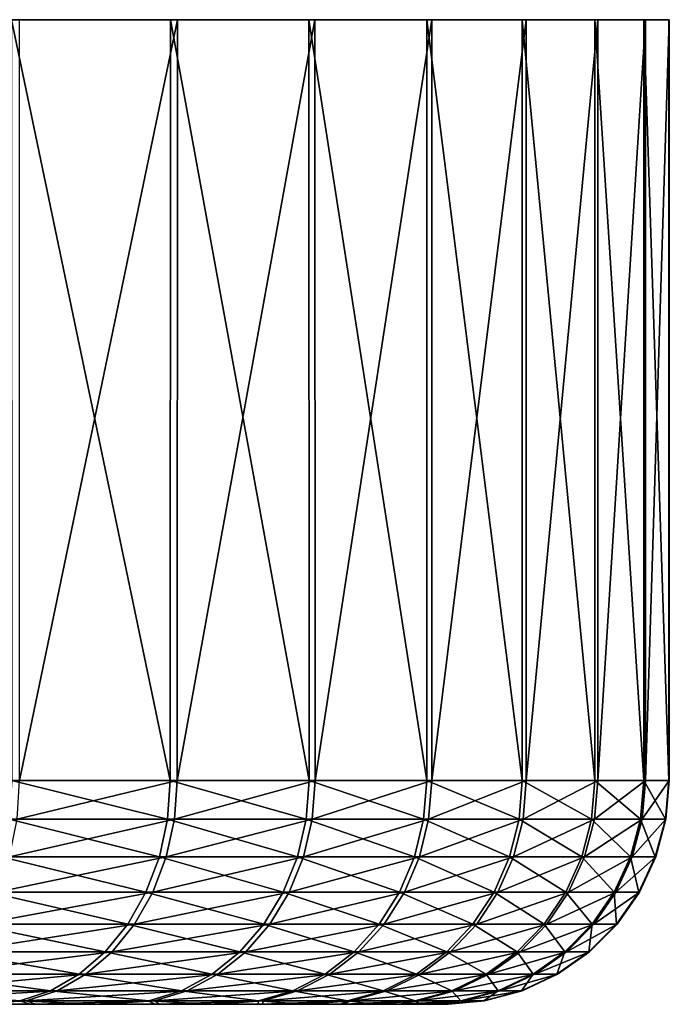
# Model space of a CAD drawing. Header units: metres. Extents: x -150 to 310, y -128 to 84.
# Tile 113 of 256: x -53.78 to -46.53, y 73.1 to 84.1. Entities that reach past the tile are written whole.
import ezdxf

# ---------------------------------------------------------------- set-up
doc = ezdxf.new("R2010")
doc.units = ezdxf.units.M
doc.layers.add('solid_26009703_SW0001', color=7, linetype='CONTINUOUS')

msp = doc.modelspace()

# ---------------------------------------------------------------- linework, layer by layer
at = {"layer": 'solid_26009703_SW0001'}
for points in [[(-53.873001, 84.099998, 19.697914), (-52.100624, 84.099998, 17.454321), (-53.785145, 84.099998, -19.596537)], [(-52.101688, 75.599998, 17.456301), (-52.100624, 84.099998, 17.454321), (-53.873001, 84.099998, 19.697914)], [(-53.871494, 75.599998, 19.696463), (-52.101688, 75.599998, 17.456301), (-53.873001, 84.099998, 19.697914)], [(-52.100624, 84.099998, 17.454321), (-52.022816, 84.099998, -17.345041), (-53.785145, 84.099998, -19.596537)], [(-53.783642, 75.599998, -19.595079), (-53.785145, 84.099998, -19.596537), (-52.022816, 84.099998, -17.345041)], [(-52.023872, 75.599998, -17.347025), (-53.783642, 75.599998, -19.595079), (-52.022816, 84.099998, -17.345041)], [(-52.101688, 75.599998, 17.456301), (-50.552841, 75.599998, 15.05805), (-52.100624, 84.099998, 17.454321)], [(-52.100624, 84.099998, 17.454321), (-50.554001, 84.099998, 15.059232), (-52.022816, 84.099998, -17.345041)], [(-50.552841, 75.599998, 15.05805), (-50.554001, 84.099998, 15.059232), (-52.100624, 84.099998, 17.454321)], [(-52.023872, 75.599998, -17.347025), (-52.022816, 84.099998, -17.345041), (-50.486923, 84.099998, -14.943059)], [(-50.485764, 75.599998, -14.941873), (-52.023872, 75.599998, -17.347025), (-50.486923, 84.099998, -14.943059)], [(-50.554001, 84.099998, 15.059232), (-50.486923, 84.099998, -14.943059), (-52.022816, 84.099998, -17.345041)], [(-50.554001, 84.099998, 15.059232), (-49.238377, 84.099998, 12.522001), (-50.486923, 84.099998, -14.943059)], [(-49.238972, 75.599998, 12.523432), (-49.238377, 84.099998, 12.522001), (-50.554001, 84.099998, 15.059232)], [(-50.552841, 75.599998, 15.05805), (-49.238972, 75.599998, 12.523432), (-50.554001, 84.099998, 15.059232)], [(-49.238377, 84.099998, 12.522001), (-49.182655, 84.099998, -12.399971), (-50.486923, 84.099998, -14.943059)], [(-50.485764, 75.599998, -14.941873), (-50.486923, 84.099998, -14.943059), (-49.182655, 84.099998, -12.399971)], [(-49.183243, 75.599998, -12.401404), (-50.485764, 75.599998, -14.941873), (-49.182655, 84.099998, -12.399971)], [(-49.238972, 75.599998, 12.523432), (-48.171986, 75.599998, 9.8754), (-49.238377, 84.099998, 12.522001)], [(-49.238377, 84.099998, 12.522001), (-48.172546, 84.099998, 9.875425), (-49.182655, 84.099998, -12.399971)], [(-48.171986, 75.599998, 9.8754), (-48.172546, 84.099998, 9.875425), (-49.238377, 84.099998, 12.522001)], [(-49.183243, 75.599998, -12.401404), (-49.182655, 84.099998, -12.399971), (-48.12867, 84.099998, -9.748655)], [(-48.128109, 75.599998, -9.748628), (-49.183243, 75.599998, -12.401404), (-48.12867, 84.099998, -9.748655)], [(-48.172546, 84.099998, 9.875425), (-48.12867, 84.099998, -9.748655), (-49.182655, 84.099998, -12.399971)], [(-48.172546, 84.099998, 9.875425), (-47.361855, 84.099998, 7.139105), (-48.12867, 84.099998, -9.748655)], [(-47.361538, 75.599998, 7.137934), (-47.361855, 84.099998, 7.139105), (-48.172546, 84.099998, 9.875425)], [(-48.171986, 75.599998, 9.8754), (-47.361538, 75.599998, 7.137934), (-48.172546, 84.099998, 9.875425)], [(-47.361855, 84.099998, 7.139105), (-47.330223, 84.099998, -7.008738), (-48.12867, 84.099998, -9.748655)], [(-48.128109, 75.599998, -9.748628), (-48.12867, 84.099998, -9.748655), (-47.330223, 84.099998, -7.008738)], [(-47.32991, 75.599998, -7.007565), (-48.128109, 75.599998, -9.748628), (-47.330223, 84.099998, -7.008738)], [(-47.361855, 84.099998, 7.139105), (-46.815228, 84.099998, 4.334435), (-47.330223, 84.099998, -7.008738)], [(-46.814976, 75.599998, 4.335826), (-46.815228, 84.099998, 4.334435), (-47.361855, 84.099998, 7.139105)], [(-47.361538, 75.599998, 7.137934), (-46.814976, 75.599998, 4.335826), (-47.361855, 84.099998, 7.139105)], [(-46.815228, 84.099998, 4.334435), (-46.796143, 84.099998, -4.201652), (-47.330223, 84.099998, -7.008738)], [(-47.32991, 75.599998, -7.007565), (-47.330223, 84.099998, -7.008738), (-46.796143, 84.099998, -4.201652)], [(-46.795887, 75.599998, -4.203042), (-47.32991, 75.599998, -7.007565), (-46.796143, 84.099998, -4.201652)], [(-46.815228, 84.099998, 4.334435), (-46.537594, 84.099998, 1.496666), (-46.796143, 84.099998, -4.201652)], [(-46.537247, 75.599998, 1.494453), (-46.537594, 84.099998, 1.496666), (-46.815228, 84.099998, 4.334435)], [(-46.814976, 75.599998, 4.335826), (-46.537247, 75.599998, 1.494453), (-46.815228, 84.099998, 4.334435)], [(-46.537594, 84.099998, 1.496666), (-46.5312, 84.099998, -1.362669), (-46.796143, 84.099998, -4.201652)], [(-46.795887, 75.599998, -4.203042), (-46.796143, 84.099998, -4.201652), (-46.5312, 84.099998, -1.362669)], [(-46.530865, 75.599998, -1.360455), (-46.795887, 75.599998, -4.203042), (-46.5312, 84.099998, -1.362669)], [(-46.530865, 75.599998, -1.360455), (-46.5312, 84.099998, -1.362669), (-46.537594, 84.099998, 1.496666)], [(-46.537247, 75.599998, 1.494453), (-46.530865, 75.599998, -1.360455), (-46.537594, 84.099998, 1.496666)], [(-52.132149, 75.168884, 17.434509), (-53.871494, 75.599998, 19.696463), (-53.899742, 75.168884, 19.671875)], [(-52.132149, 75.168884, 17.434509), (-52.101688, 75.599998, 17.456301), (-53.871494, 75.599998, 19.696463)], [(-53.812004, 75.168884, -19.570618), (-53.783642, 75.599998, -19.595079), (-52.023872, 75.599998, -17.347025)], [(-53.812004, 75.168884, -19.570618), (-52.023872, 75.599998, -17.347025), (-52.054432, 75.168884, -17.325371)], [(-50.585232, 75.168884, 15.039253), (-52.101688, 75.599998, 17.456301), (-52.132149, 75.168884, 17.434509)], [(-50.585232, 75.168884, 15.039253), (-50.552841, 75.599998, 15.05805), (-52.101688, 75.599998, 17.456301)], [(-52.054432, 75.168884, -17.325371), (-52.023872, 75.599998, -17.347025), (-50.485764, 75.599998, -14.941873)], [(-52.054432, 75.168884, -17.325371), (-50.485764, 75.599998, -14.941873), (-50.518242, 75.168884, -14.923221)], [(-49.273006, 75.168884, 12.507799), (-50.552841, 75.599998, 15.05805), (-50.585232, 75.168884, 15.039253)], [(-49.273006, 75.168884, 12.507799), (-49.238972, 75.599998, 12.523432), (-50.552841, 75.599998, 15.05805)], [(-50.518242, 75.168884, -14.923221), (-50.485764, 75.599998, -14.941873), (-49.183243, 75.599998, -12.401404)], [(-50.518242, 75.168884, -14.923221), (-49.183243, 75.599998, -12.401404), (-49.217346, 75.168884, -12.385923)], [(-48.207348, 75.168884, 9.863072), (-49.238972, 75.599998, 12.523432), (-49.273006, 75.168884, 12.507799)], [(-48.207348, 75.168884, 9.863072), (-48.171986, 75.599998, 9.8754), (-49.238972, 75.599998, 12.523432)], [(-49.217346, 75.168884, -12.385923), (-49.183243, 75.599998, -12.401404), (-48.128109, 75.599998, -9.748628)], [(-49.217346, 75.168884, -12.385923), (-48.128109, 75.599998, -9.748628), (-48.163528, 75.168884, -9.736458)], [(-47.397915, 75.168884, 7.129024), (-48.171986, 75.599998, 9.8754), (-48.207348, 75.168884, 9.863072)], [(-47.397915, 75.168884, 7.129024), (-47.361538, 75.599998, 7.137934), (-48.171986, 75.599998, 9.8754)], [(-48.163528, 75.168884, -9.736458), (-48.128109, 75.599998, -9.748628), (-47.32991, 75.599998, -7.007565)], [(-48.163528, 75.168884, -9.736458), (-47.32991, 75.599998, -7.007565), (-47.366329, 75.168884, -6.998818)], [(-46.852036, 75.168884, 4.330414), (-47.361538, 75.599998, 7.137934), (-47.397915, 75.168884, 7.129024)], [(-47.366329, 75.168884, -6.998818), (-47.32991, 75.599998, -7.007565), (-46.795887, 75.599998, -4.203042)], [(-47.366329, 75.168884, -6.998818), (-46.795887, 75.599998, -4.203042), (-46.83297, 75.168884, -4.197795)], [(-46.852036, 75.168884, 4.330414), (-46.814976, 75.599998, 4.335826), (-47.361538, 75.599998, 7.137934)], [(-46.574654, 75.168884, 1.492587), (-46.814976, 75.599998, 4.335826), (-46.852036, 75.168884, 4.330414)], [(-46.83297, 75.168884, -4.197795), (-46.795887, 75.599998, -4.203042), (-46.530865, 75.599998, -1.360455)], [(-46.83297, 75.168884, -4.197795), (-46.530865, 75.599998, -1.360455), (-46.568275, 75.168884, -1.358756)], [(-46.574654, 75.168884, 1.492587), (-46.537247, 75.599998, 1.494453), (-46.814976, 75.599998, 4.335826)], [(-46.568275, 75.168884, -1.358756), (-46.537247, 75.599998, 1.494453), (-46.574654, 75.168884, 1.492587)], [(-46.568275, 75.168884, -1.358756), (-46.530865, 75.599998, -1.360455), (-46.537247, 75.599998, 1.494453)], [(-53.899742, 75.168884, 19.671875), (-53.984543, 74.747414, 19.598064), (-52.223579, 74.747414, 17.369093)], [(-52.132149, 75.168884, 17.434509), (-53.899742, 75.168884, 19.671875), (-52.223579, 74.747414, 17.369093)], [(-52.054432, 75.168884, -17.325371), (-52.146152, 74.747414, -17.260363), (-53.897133, 74.747414, -19.497187)], [(-53.812004, 75.168884, -19.570618), (-52.054432, 75.168884, -17.325371), (-53.897133, 74.747414, -19.497187)], [(-52.132149, 75.168884, 17.434509), (-52.223579, 74.747414, 17.369093), (-50.682468, 74.747414, 14.982824)], [(-50.518242, 75.168884, -14.923221), (-50.615726, 74.747414, -14.867227), (-52.146152, 74.747414, -17.260363)], [(-52.054432, 75.168884, -17.325371), (-50.518242, 75.168884, -14.923221), (-52.146152, 74.747414, -17.260363)], [(-50.585232, 75.168884, 15.039253), (-52.132149, 75.168884, 17.434509), (-50.682468, 74.747414, 14.982824)], [(-50.585232, 75.168884, 15.039253), (-50.682468, 74.747414, 14.982824), (-49.375164, 74.747414, 12.460868)], [(-49.217346, 75.168884, -12.385923), (-49.319714, 74.747414, -12.339451), (-50.615726, 74.747414, -14.867227)], [(-50.518242, 75.168884, -14.923221), (-49.217346, 75.168884, -12.385923), (-50.615726, 74.747414, -14.867227)], [(-49.273006, 75.168884, 12.507799), (-50.585232, 75.168884, 15.039253), (-49.375164, 74.747414, 12.460868)], [(-49.273006, 75.168884, 12.507799), (-49.375164, 74.747414, 12.460868), (-48.313507, 74.747414, 9.826065)], [(-48.163528, 75.168884, -9.736458), (-48.269848, 74.747414, -9.699926), (-49.319714, 74.747414, -12.339451)], [(-49.217346, 75.168884, -12.385923), (-48.163528, 75.168884, -9.736458), (-49.319714, 74.747414, -12.339451)], [(-48.207348, 75.168884, 9.863072), (-49.273006, 75.168884, 12.507799), (-48.313507, 74.747414, 9.826065)], [(-48.207348, 75.168884, 9.863072), (-48.313507, 74.747414, 9.826065), (-47.507111, 74.747414, 7.102275)], [(-47.366329, 75.168884, -6.998818), (-47.475639, 74.747414, -6.972558), (-48.269848, 74.747414, -9.699926)], [(-48.163528, 75.168884, -9.736458), (-47.366329, 75.168884, -6.998818), (-48.269848, 74.747414, -9.699926)], [(-47.397915, 75.168884, 7.129024), (-48.207348, 75.168884, 9.863072), (-47.507111, 74.747414, 7.102275)], [(-47.397915, 75.168884, 7.129024), (-47.507111, 74.747414, 7.102275), (-46.963276, 74.747414, 4.314166)], [(-46.83297, 75.168884, -4.197795), (-46.944283, 74.747414, -4.182045), (-47.475639, 74.747414, -6.972558)], [(-47.366329, 75.168884, -6.998818), (-46.83297, 75.168884, -4.197795), (-47.475639, 74.747414, -6.972558)], [(-46.852036, 75.168884, 4.330414), (-47.397915, 75.168884, 7.129024), (-46.963276, 74.747414, 4.314166)], [(-46.852036, 75.168884, 4.330414), (-46.963276, 74.747414, 4.314166), (-46.686935, 74.747414, 1.486987)], [(-46.568275, 75.168884, -1.358756), (-46.680584, 74.747414, -1.353658), (-46.944283, 74.747414, -4.182045)], [(-46.83297, 75.168884, -4.197795), (-46.568275, 75.168884, -1.358756), (-46.944283, 74.747414, -4.182045)], [(-46.574654, 75.168884, 1.492587), (-46.852036, 75.168884, 4.330414), (-46.686935, 74.747414, 1.486987)], [(-46.574654, 75.168884, 1.492587), (-46.686935, 74.747414, 1.486987), (-46.680584, 74.747414, -1.353658)], [(-46.568275, 75.168884, -1.358756), (-46.574654, 75.168884, 1.492587), (-46.680584, 74.747414, -1.353658)], [(-53.984543, 74.747414, 19.598064), (-54.12331, 74.351891, 19.477278), (-52.373199, 74.351891, 17.262045)], [(-52.146152, 74.747414, -17.260363), (-52.296249, 74.351891, -17.153984), (-54.036438, 74.351891, -19.377022)], [(-53.897133, 74.747414, -19.497187), (-52.146152, 74.747414, -17.260363), (-54.036438, 74.351891, -19.377022)], [(-52.223579, 74.747414, 17.369093), (-53.984543, 74.747414, 19.598064), (-52.373199, 74.351891, 17.262045)], [(-52.223579, 74.747414, 17.369093), (-52.373199, 74.351891, 17.262045), (-50.841587, 74.351891, 14.890482)], [(-50.615726, 74.747414, -14.867227), (-50.775257, 74.351891, -14.775598), (-52.296249, 74.351891, -17.153984)], [(-52.146152, 74.747414, -17.260363), (-50.615726, 74.747414, -14.867227), (-52.296249, 74.351891, -17.153984)], [(-50.682468, 74.747414, 14.982824), (-52.223579, 74.747414, 17.369093), (-50.841587, 74.351891, 14.890482)], [(-50.682468, 74.747414, 14.982824), (-50.841587, 74.351891, 14.890482), (-49.542339, 74.351891, 12.384069)], [(-49.319714, 74.747414, -12.339451), (-49.487232, 74.351891, -12.2634), (-50.775257, 74.351891, -14.775598)], [(-50.615726, 74.747414, -14.867227), (-49.319714, 74.747414, -12.339451), (-50.775257, 74.351891, -14.775598)], [(-49.375164, 74.747414, 12.460868), (-50.682468, 74.747414, 14.982824), (-49.542339, 74.351891, 12.384069)], [(-49.375164, 74.747414, 12.460868), (-49.542339, 74.351891, 12.384069), (-48.487225, 74.351891, 9.765505)], [(-48.269848, 74.747414, -9.699926), (-48.443836, 74.351891, -9.640143), (-49.487232, 74.351891, -12.2634)], [(-49.319714, 74.747414, -12.339451), (-48.269848, 74.747414, -9.699926), (-49.487232, 74.351891, -12.2634)], [(-48.313507, 74.747414, 9.826065), (-49.375164, 74.747414, 12.460868), (-48.487225, 74.351891, 9.765505)], [(-48.313507, 74.747414, 9.826065), (-48.487225, 74.351891, 9.765505), (-47.685799, 74.351891, 7.058502)], [(-47.475639, 74.747414, -6.972558), (-47.654522, 74.351891, -6.929584), (-48.443836, 74.351891, -9.640143)], [(-48.269848, 74.747414, -9.699926), (-47.475639, 74.747414, -6.972558), (-48.443836, 74.351891, -9.640143)], [(-47.507111, 74.747414, 7.102275), (-48.313507, 74.747414, 9.826065), (-47.685799, 74.351891, 7.058502)], [(-47.507111, 74.747414, 7.102275), (-47.685799, 74.351891, 7.058502), (-47.145317, 74.351891, 4.287577)], [(-46.944283, 74.747414, -4.182045), (-47.126438, 74.351891, -4.15627), (-47.654522, 74.351891, -6.929584)], [(-47.475639, 74.747414, -6.972558), (-46.944283, 74.747414, -4.182045), (-47.654522, 74.351891, -6.929584)], [(-46.963276, 74.747414, 4.314166), (-47.507111, 74.747414, 7.102275), (-47.145317, 74.351891, 4.287577)], [(-46.963276, 74.747414, 4.314166), (-47.145317, 74.351891, 4.287577), (-46.870678, 74.351891, 1.477823)], [(-46.680584, 74.747414, -1.353658), (-46.864365, 74.351891, -1.345315), (-47.126438, 74.351891, -4.15627)], [(-46.944283, 74.747414, -4.182045), (-46.680584, 74.747414, -1.353658), (-47.126438, 74.351891, -4.15627)], [(-46.686935, 74.747414, 1.486987), (-46.963276, 74.747414, 4.314166), (-46.870678, 74.351891, 1.477823)], [(-46.686935, 74.747414, 1.486987), (-46.870678, 74.351891, 1.477823), (-46.864365, 74.351891, -1.345315)], [(-46.680584, 74.747414, -1.353658), (-46.686935, 74.747414, 1.486987), (-46.864365, 74.351891, -1.345315)], [(-54.12331, 74.351891, 19.477278), (-54.311821, 73.99437, 19.313192), (-52.576454, 73.99437, 17.116621)], [(-52.296249, 74.351891, -17.153984), (-52.500153, 73.99437, -17.009472), (-54.225681, 73.99437, -19.213781)], [(-54.036438, 74.351891, -19.377022), (-52.296249, 74.351891, -17.153984), (-54.225681, 73.99437, -19.213781)], [(-52.373199, 74.351891, 17.262045), (-54.12331, 74.351891, 19.477278), (-52.576454, 73.99437, 17.116621)], [(-52.373199, 74.351891, 17.262045), (-52.576454, 73.99437, 17.116621), (-51.057743, 73.99437, 14.765038)], [(-50.775257, 74.351891, -14.775598), (-50.991974, 73.99437, -14.651121), (-52.500153, 73.99437, -17.009472)], [(-52.296249, 74.351891, -17.153984), (-50.775257, 74.351891, -14.775598), (-52.500153, 73.99437, -17.009472)], [(-50.841587, 74.351891, 14.890482), (-52.373199, 74.351891, 17.262045), (-51.057743, 73.99437, 14.765038)], [(-50.841587, 74.351891, 14.890482), (-51.057743, 73.99437, 14.765038), (-49.769444, 73.99437, 12.27974)], [(-49.487232, 74.351891, -12.2634), (-49.714798, 73.99437, -12.160088), (-50.991974, 73.99437, -14.651121)], [(-50.775257, 74.351891, -14.775598), (-49.487232, 74.351891, -12.2634), (-50.991974, 73.99437, -14.651121)], [(-49.542339, 74.351891, 12.384069), (-50.841587, 74.351891, 14.890482), (-49.769444, 73.99437, 12.27974)], [(-49.542339, 74.351891, 12.384069), (-49.769444, 73.99437, 12.27974), (-48.723217, 73.99437, 9.683236)], [(-48.443836, 74.351891, -9.640143), (-48.680195, 73.99437, -9.55893), (-49.714798, 73.99437, -12.160088)], [(-49.487232, 74.351891, -12.2634), (-48.443836, 74.351891, -9.640143), (-49.714798, 73.99437, -12.160088)], [(-48.487225, 74.351891, 9.765505), (-49.542339, 74.351891, 12.384069), (-48.723217, 73.99437, 9.683236)], [(-48.487225, 74.351891, 9.765505), (-48.723217, 73.99437, 9.683236), (-47.928543, 73.99437, 6.999038)], [(-47.654522, 74.351891, -6.929584), (-47.89753, 73.99437, -6.871206), (-48.680195, 73.99437, -9.55893)], [(-48.443836, 74.351891, -9.640143), (-47.654522, 74.351891, -6.929584), (-48.680195, 73.99437, -9.55893)], [(-47.685799, 74.351891, 7.058502), (-48.487225, 74.351891, 9.765505), (-47.928543, 73.99437, 6.999038)], [(-47.685799, 74.351891, 7.058502), (-47.928543, 73.99437, 6.999038), (-47.392616, 73.99437, 4.251456)], [(-47.126438, 74.351891, -4.15627), (-47.373894, 73.99437, -4.121255), (-47.89753, 73.99437, -6.871206)], [(-47.654522, 74.351891, -6.929584), (-47.126438, 74.351891, -4.15627), (-47.89753, 73.99437, -6.871206)], [(-47.145317, 74.351891, 4.287577), (-47.685799, 74.351891, 7.058502), (-47.392616, 73.99437, 4.251456)], [(-47.145317, 74.351891, 4.287577), (-47.392616, 73.99437, 4.251456), (-47.120289, 73.99437, 1.465373)], [(-46.864365, 74.351891, -1.345315), (-47.114029, 73.99437, -1.333982), (-47.373894, 73.99437, -4.121255)], [(-47.126438, 74.351891, -4.15627), (-46.864365, 74.351891, -1.345315), (-47.373894, 73.99437, -4.121255)], [(-46.870678, 74.351891, 1.477823), (-47.145317, 74.351891, 4.287577), (-47.120289, 73.99437, 1.465373)], [(-46.870678, 74.351891, 1.477823), (-47.120289, 73.99437, 1.465373), (-47.114029, 73.99437, -1.333982)], [(-46.864365, 74.351891, -1.345315), (-46.870678, 74.351891, 1.477823), (-47.114029, 73.99437, -1.333982)], [(-54.311821, 73.99437, 19.313192), (-54.544338, 73.68573, 19.110806), (-52.827156, 73.68573, 16.93725)], [(-52.500153, 73.99437, -17.009472), (-52.751656, 73.68573, -16.831224), (-54.459099, 73.68573, -19.012436)], [(-54.225681, 73.99437, -19.213781), (-52.500153, 73.99437, -17.009472), (-54.459099, 73.68573, -19.012436)], [(-52.576454, 73.99437, 17.116621), (-54.311821, 73.99437, 19.313192), (-52.827156, 73.68573, 16.93725)], [(-52.576454, 73.99437, 17.116621), (-52.827156, 73.68573, 16.93725), (-51.32436, 73.68573, 14.610311)], [(-50.991974, 73.99437, -14.651121), (-51.259281, 73.68573, -14.497588), (-52.751656, 73.68573, -16.831224)], [(-52.500153, 73.99437, -17.009472), (-50.991974, 73.99437, -14.651121), (-52.751656, 73.68573, -16.831224)], [(-51.057743, 73.99437, 14.765038), (-52.576454, 73.99437, 17.116621), (-51.32436, 73.68573, 14.610311)], [(-51.057743, 73.99437, 14.765038), (-51.32436, 73.68573, 14.610311), (-50.049561, 73.68573, 12.151057)], [(-49.714798, 73.99437, -12.160088), (-49.995487, 73.68573, -12.032659), (-51.259281, 73.68573, -14.497588)], [(-50.991974, 73.99437, -14.651121), (-49.714798, 73.99437, -12.160088), (-51.259281, 73.68573, -14.497588)], [(-49.769444, 73.99437, 12.27974), (-51.057743, 73.99437, 14.765038), (-50.049561, 73.68573, 12.151057)], [(-49.769444, 73.99437, 12.27974), (-50.049561, 73.68573, 12.151057), (-49.014297, 73.68573, 9.581762)], [(-48.680195, 73.99437, -9.55893), (-48.971725, 73.68573, -9.45876), (-49.995487, 73.68573, -12.032659)], [(-49.714798, 73.99437, -12.160088), (-48.680195, 73.99437, -9.55893), (-49.995487, 73.68573, -12.032659)], [(-48.723217, 73.99437, 9.683236), (-49.769444, 73.99437, 12.27974), (-49.014297, 73.68573, 9.581762)], [(-48.723217, 73.99437, 9.683236), (-49.014297, 73.68573, 9.581762), (-48.227951, 73.68573, 6.925694)], [(-47.89753, 73.99437, -6.871206), (-48.197266, 73.68573, -6.799201), (-48.971725, 73.68573, -9.45876)], [(-48.680195, 73.99437, -9.55893), (-47.89753, 73.99437, -6.871206), (-48.971725, 73.68573, -9.45876)], [(-47.928543, 73.99437, 6.999038), (-48.723217, 73.99437, 9.683236), (-48.227951, 73.68573, 6.925694)], [(-47.928543, 73.99437, 6.999038), (-48.227951, 73.68573, 6.925694), (-47.697639, 73.68573, 4.206904)], [(-47.373894, 73.99437, -4.121255), (-47.679115, 73.68573, -4.078068), (-48.197266, 73.68573, -6.799201)], [(-47.89753, 73.99437, -6.871206), (-47.373894, 73.99437, -4.121255), (-48.197266, 73.68573, -6.799201)], [(-47.392616, 73.99437, 4.251456), (-47.928543, 73.99437, 6.999038), (-47.697639, 73.68573, 4.206904)], [(-47.392616, 73.99437, 4.251456), (-47.697639, 73.68573, 4.206904), (-47.428165, 73.68573, 1.450017)], [(-47.114029, 73.99437, -1.333982), (-47.421974, 73.68573, -1.320003), (-47.679115, 73.68573, -4.078068)], [(-47.373894, 73.99437, -4.121255), (-47.114029, 73.99437, -1.333982), (-47.679115, 73.68573, -4.078068)], [(-47.120289, 73.99437, 1.465373), (-47.428165, 73.68573, 1.450017), (-47.421974, 73.68573, -1.320003)], [(-47.120289, 73.99437, 1.465373), (-47.392616, 73.99437, 4.251456), (-47.428165, 73.68573, 1.450017)], [(-47.114029, 73.99437, -1.333982), (-47.120289, 73.99437, 1.465373), (-47.421974, 73.68573, -1.320003)], [(-54.544338, 73.68573, 19.110806), (-54.813778, 73.435371, 18.876274), (-53.117672, 73.435371, 16.729395)], [(-52.751656, 73.68573, -16.831224), (-53.043098, 73.435371, -16.62467), (-54.729588, 73.435371, -18.779112)], [(-54.459099, 73.68573, -19.012436), (-52.751656, 73.68573, -16.831224), (-54.729588, 73.435371, -18.779112)], [(-52.827156, 73.68573, 16.93725), (-54.544338, 73.68573, 19.110806), (-53.117672, 73.435371, 16.729395)], [(-52.827156, 73.68573, 16.93725), (-53.117672, 73.435371, 16.729395), (-51.63332, 73.435371, 14.431012)], [(-51.259281, 73.68573, -14.497588), (-51.569035, 73.435371, -14.319672), (-53.043098, 73.435371, -16.62467)], [(-52.751656, 73.68573, -16.831224), (-51.259281, 73.68573, -14.497588), (-53.043098, 73.435371, -16.62467)], [(-51.32436, 73.68573, 14.610311), (-52.827156, 73.68573, 16.93725), (-51.63332, 73.435371, 14.431012)], [(-51.32436, 73.68573, 14.610311), (-51.63332, 73.435371, 14.431012), (-50.374161, 73.435371, 12.001939)], [(-49.995487, 73.68573, -12.032659), (-50.320755, 73.435371, -11.884993), (-51.569035, 73.435371, -14.319672)], [(-51.259281, 73.68573, -14.497588), (-49.995487, 73.68573, -12.032659), (-51.569035, 73.435371, -14.319672)], [(-50.049561, 73.68573, 12.151057), (-51.32436, 73.68573, 14.610311), (-50.374161, 73.435371, 12.001939)], [(-50.049561, 73.68573, 12.151057), (-50.374161, 73.435371, 12.001939), (-49.351604, 73.435371, 9.464174)], [(-48.971725, 73.68573, -9.45876), (-49.309555, 73.435371, -9.342681), (-50.320755, 73.435371, -11.884993)], [(-49.995487, 73.68573, -12.032659), (-48.971725, 73.68573, -9.45876), (-50.320755, 73.435371, -11.884993)], [(-49.014297, 73.68573, 9.581762), (-50.049561, 73.68573, 12.151057), (-49.351604, 73.435371, 9.464174)], [(-49.014297, 73.68573, 9.581762), (-49.351604, 73.435371, 9.464174), (-48.574909, 73.435371, 6.840701)], [(-48.197266, 73.68573, -6.799201), (-48.544598, 73.435371, -6.715761), (-49.309555, 73.435371, -9.342681)], [(-48.971725, 73.68573, -9.45876), (-48.197266, 73.68573, -6.799201), (-49.309555, 73.435371, -9.342681)], [(-48.227951, 73.68573, 6.925694), (-49.014297, 73.68573, 9.581762), (-48.574909, 73.435371, 6.840701)], [(-48.227951, 73.68573, 6.925694), (-48.574909, 73.435371, 6.840701), (-48.051105, 73.435371, 4.155277)], [(-47.679115, 73.68573, -4.078068), (-48.03281, 73.435371, -4.028021), (-48.544598, 73.435371, -6.715761)], [(-48.197266, 73.68573, -6.799201), (-47.679115, 73.68573, -4.078068), (-48.544598, 73.435371, -6.715761)], [(-47.697639, 73.68573, 4.206904), (-48.227951, 73.68573, 6.925694), (-48.051105, 73.435371, 4.155277)], [(-47.697639, 73.68573, 4.206904), (-48.051105, 73.435371, 4.155277), (-47.784939, 73.435371, 1.432222)], [(-47.421974, 73.68573, -1.320003), (-47.778824, 73.435371, -1.303803), (-48.03281, 73.435371, -4.028021)], [(-47.679115, 73.68573, -4.078068), (-47.421974, 73.68573, -1.320003), (-48.03281, 73.435371, -4.028021)], [(-47.428165, 73.68573, 1.450017), (-47.784939, 73.435371, 1.432222), (-47.778824, 73.435371, -1.303803)], [(-47.428165, 73.68573, 1.450017), (-47.697639, 73.68573, 4.206904), (-47.784939, 73.435371, 1.432222)], [(-47.421974, 73.68573, -1.320003), (-47.428165, 73.68573, 1.450017), (-47.778824, 73.435371, -1.303803)], [(-54.813778, 73.435371, 18.876274), (-55.111942, 73.250916, 18.616745), (-53.439156, 73.250916, 16.499382)], [(-53.043098, 73.435371, -16.62467), (-53.365608, 73.250916, -16.396097), (-55.028908, 73.250916, -18.520918)], [(-54.729588, 73.435371, -18.779112), (-53.043098, 73.435371, -16.62467), (-55.028908, 73.250916, -18.520918)], [(-53.117672, 73.435371, 16.729395), (-54.813778, 73.435371, 18.876274), (-53.439156, 73.250916, 16.499382)], [(-53.117672, 73.435371, 16.729395), (-53.439156, 73.250916, 16.499382), (-51.975212, 73.250916, 14.232599)], [(-51.569035, 73.435371, -14.319672), (-51.911812, 73.250916, -14.12279), (-53.365608, 73.250916, -16.396097)], [(-53.043098, 73.435371, -16.62467), (-51.569035, 73.435371, -14.319672), (-53.365608, 73.250916, -16.396097)], [(-51.63332, 73.435371, 14.431012), (-53.117672, 73.435371, 16.729395), (-51.975212, 73.250916, 14.232599)], [(-51.63332, 73.435371, 14.431012), (-51.975212, 73.250916, 14.232599), (-50.733368, 73.250916, 11.836924)], [(-50.320755, 73.435371, -11.884993), (-50.680695, 73.250916, -11.721585), (-51.911812, 73.250916, -14.12279)], [(-51.569035, 73.435371, -14.319672), (-50.320755, 73.435371, -11.884993), (-51.911812, 73.250916, -14.12279)], [(-50.374161, 73.435371, 12.001939), (-51.63332, 73.435371, 14.431012), (-50.733368, 73.250916, 11.836924)], [(-50.374161, 73.435371, 12.001939), (-50.733368, 73.250916, 11.836924), (-49.724869, 73.250916, 9.334051)], [(-49.309555, 73.435371, -9.342681), (-49.683399, 73.250916, -9.214228), (-50.680695, 73.250916, -11.721585)], [(-50.320755, 73.435371, -11.884993), (-49.309555, 73.435371, -9.342681), (-50.680695, 73.250916, -11.721585)], [(-49.351604, 73.435371, 9.464174), (-50.374161, 73.435371, 12.001939), (-49.724869, 73.250916, 9.334051)], [(-49.351604, 73.435371, 9.464174), (-49.724869, 73.250916, 9.334051), (-48.958851, 73.250916, 6.746648)], [(-48.544598, 73.435371, -6.715761), (-48.928959, 73.250916, -6.623425), (-49.683399, 73.250916, -9.214228)], [(-49.309555, 73.435371, -9.342681), (-48.544598, 73.435371, -6.715761), (-49.683399, 73.250916, -9.214228)], [(-48.574909, 73.435371, 6.840701), (-49.351604, 73.435371, 9.464174), (-48.958851, 73.250916, 6.746648)], [(-48.574909, 73.435371, 6.840701), (-48.958851, 73.250916, 6.746648), (-48.442249, 73.250916, 4.098145)], [(-48.03281, 73.435371, -4.028021), (-48.424206, 73.250916, -3.97264), (-48.928959, 73.250916, -6.623425)], [(-48.544598, 73.435371, -6.715761), (-48.03281, 73.435371, -4.028021), (-48.928959, 73.250916, -6.623425)], [(-48.051105, 73.435371, 4.155277), (-48.574909, 73.435371, 6.840701), (-48.442249, 73.250916, 4.098145)], [(-48.051105, 73.435371, 4.155277), (-48.442249, 73.250916, 4.098145), (-48.179745, 73.250916, 1.41253)], [(-47.778824, 73.435371, -1.303803), (-48.17371, 73.250916, -1.285877), (-48.424206, 73.250916, -3.97264)], [(-48.03281, 73.435371, -4.028021), (-47.778824, 73.435371, -1.303803), (-48.424206, 73.250916, -3.97264)], [(-47.784939, 73.435371, 1.432222), (-48.179745, 73.250916, 1.41253), (-48.17371, 73.250916, -1.285877)], [(-47.784939, 73.435371, 1.432222), (-48.051105, 73.435371, 4.155277), (-48.179745, 73.250916, 1.41253)], [(-47.778824, 73.435371, -1.303803), (-47.784939, 73.435371, 1.432222), (-48.17371, 73.250916, -1.285877)], [(-55.111942, 73.250916, 18.616745), (-55.429752, 73.137978, 18.340115), (-53.781822, 73.137978, 16.254215)], [(-53.365608, 73.250916, -16.396097), (-53.709366, 73.137978, -16.152464), (-55.347954, 73.137978, -18.245712)], [(-55.028908, 73.250916, -18.520918), (-53.365608, 73.250916, -16.396097), (-55.347954, 73.137978, -18.245712)], [(-53.439156, 73.250916, 16.499382), (-55.111942, 73.250916, 18.616745), (-53.781822, 73.137978, 16.254215)], [(-53.439156, 73.250916, 16.499382), (-53.781822, 73.137978, 16.254215), (-52.33963, 73.137978, 14.021114)], [(-51.911812, 73.250916, -14.12279), (-52.277176, 73.137978, -13.912936), (-53.709366, 73.137978, -16.152464)], [(-53.365608, 73.250916, -16.396097), (-51.911812, 73.250916, -14.12279), (-53.709366, 73.137978, -16.152464)], [(-51.975212, 73.250916, 14.232599), (-53.439156, 73.250916, 16.499382), (-52.33963, 73.137978, 14.021114)], [(-51.975212, 73.250916, 14.232599), (-52.33963, 73.137978, 14.021114), (-51.116238, 73.137978, 11.661036)], [(-50.680695, 73.250916, -11.721585), (-51.06435, 73.137978, -11.547412), (-52.277176, 73.137978, -13.912936)], [(-51.911812, 73.250916, -14.12279), (-50.680695, 73.250916, -11.721585), (-52.277176, 73.137978, -13.912936)], [(-50.733368, 73.250916, 11.836924), (-51.975212, 73.250916, 14.232599), (-51.116238, 73.137978, 11.661036)], [(-50.733368, 73.250916, 11.836924), (-51.116238, 73.137978, 11.661036), (-50.122726, 73.137978, 9.195354)], [(-49.683399, 73.250916, -9.214228), (-50.081871, 73.137978, -9.077312), (-51.06435, 73.137978, -11.547412)], [(-50.680695, 73.250916, -11.721585), (-49.683399, 73.250916, -9.214228), (-51.06435, 73.137978, -11.547412)], [(-49.724869, 73.250916, 9.334051), (-50.733368, 73.250916, 11.836924), (-50.122726, 73.137978, 9.195354)], [(-49.724869, 73.250916, 9.334051), (-50.122726, 73.137978, 9.195354), (-49.368092, 73.137978, 6.646398)], [(-48.928959, 73.250916, -6.623425), (-49.338642, 73.137978, -6.525006), (-50.081871, 73.137978, -9.077312)], [(-49.683399, 73.250916, -9.214228), (-48.928959, 73.250916, -6.623425), (-50.081871, 73.137978, -9.077312)], [(-48.958851, 73.250916, 6.746648), (-49.724869, 73.250916, 9.334051), (-49.368092, 73.137978, 6.646398)], [(-48.958851, 73.250916, 6.746648), (-49.368092, 73.137978, 6.646398), (-48.859165, 73.137978, 4.037251)], [(-48.424206, 73.250916, -3.97264), (-48.841389, 73.137978, -3.91361), (-49.338642, 73.137978, -6.525006)], [(-48.928959, 73.250916, -6.623425), (-48.424206, 73.250916, -3.97264), (-49.338642, 73.137978, -6.525006)], [(-48.442249, 73.250916, 4.098145), (-48.958851, 73.250916, 6.746648), (-48.859165, 73.137978, 4.037251)], [(-48.442249, 73.250916, 4.098145), (-48.859165, 73.137978, 4.037251), (-48.600559, 73.137978, 1.391541)], [(-48.17371, 73.250916, -1.285877), (-48.594616, 73.137978, -1.26677), (-48.841389, 73.137978, -3.91361)], [(-48.424206, 73.250916, -3.97264), (-48.17371, 73.250916, -1.285877), (-48.841389, 73.137978, -3.91361)], [(-48.179745, 73.250916, 1.41253), (-48.600559, 73.137978, 1.391541), (-48.594616, 73.137978, -1.26677)], [(-48.179745, 73.250916, 1.41253), (-48.442249, 73.250916, 4.098145), (-48.600559, 73.137978, 1.391541)], [(-48.17371, 73.250916, -1.285877), (-48.179745, 73.250916, 1.41253), (-48.594616, 73.137978, -1.26677)], [(-53.781822, 73.137978, 16.254215), (-55.429752, 73.137978, 18.340115), (-54.451168, 73.099998, 16.434008)], [(-55.347954, 73.137978, -18.245712), (-53.709366, 73.137978, -16.152464), (-55.208122, 73.099998, -17.403574)], [(-53.709366, 73.137978, -16.152464), (-54.377918, 73.099998, -16.335268), (-55.208122, 73.099998, -17.403574)], [(-53.781822, 73.137978, 16.254215), (-54.451168, 73.099998, 16.434008), (-53.670963, 73.099998, 15.332437)], [(-53.602642, 73.099998, -15.230221), (-53.670963, 73.099998, 15.332437), (-54.451168, 73.099998, 16.434008)], [(-54.377918, 73.099998, -16.335268), (-53.602642, 73.099998, -15.230221), (-54.451168, 73.099998, 16.434008)], [(-53.709366, 73.137978, -16.152464), (-53.602642, 73.099998, -15.230221), (-54.377918, 73.099998, -16.335268)], [(-53.781822, 73.137978, 16.254215), (-53.670963, 73.099998, 15.332437), (-52.947685, 73.099998, 14.195941)], [(-52.33963, 73.137978, 14.021114), (-53.781822, 73.137978, 16.254215), (-52.947685, 73.099998, 14.195941)], [(-53.709366, 73.137978, -16.152464), (-52.277176, 73.137978, -13.912936), (-53.602642, 73.099998, -15.230221)], [(-52.884453, 73.099998, -14.090504), (-52.947685, 73.099998, 14.195941), (-53.670963, 73.099998, 15.332437)], [(-53.602642, 73.099998, -15.230221), (-52.884453, 73.099998, -14.090504), (-53.670963, 73.099998, 15.332437)], [(-52.277176, 73.137978, -13.912936), (-52.884453, 73.099998, -14.090504), (-53.602642, 73.099998, -15.230221)], [(-52.33963, 73.137978, 14.021114), (-52.947685, 73.099998, 14.195941), (-52.278408, 73.099998, 13.020685)], [(-52.22044, 73.099998, -12.912267), (-52.278408, 73.099998, 13.020685), (-52.947685, 73.099998, 14.195941)], [(-52.884453, 73.099998, -14.090504), (-52.22044, 73.099998, -12.912267), (-52.947685, 73.099998, 14.195941)], [(-52.277176, 73.137978, -13.912936), (-52.22044, 73.099998, -12.912267), (-52.884453, 73.099998, -14.090504)], [(-52.33963, 73.137978, 14.021114), (-52.278408, 73.099998, 13.020685), (-51.66753, 73.099998, 11.814813)], [(-51.116238, 73.137978, 11.661036), (-52.33963, 73.137978, 14.021114), (-51.66753, 73.099998, 11.814813)], [(-51.614956, 73.099998, -11.703676), (-51.66753, 73.099998, 11.814813), (-52.278408, 73.099998, 13.020685)], [(-52.22044, 73.099998, -12.912267), (-51.614956, 73.099998, -11.703676), (-52.278408, 73.099998, 13.020685)], [(-52.277176, 73.137978, -13.912936), (-51.06435, 73.137978, -11.547412), (-52.22044, 73.099998, -12.912267)], [(-51.06435, 73.137978, -11.547412), (-51.614956, 73.099998, -11.703676), (-52.22044, 73.099998, -12.912267)], [(-51.116238, 73.137978, 11.661036), (-51.66753, 73.099998, 11.814813), (-51.1189, 73.099998, 10.585116)], [(-51.071831, 73.099998, -10.471539), (-51.1189, 73.099998, 10.585116), (-51.66753, 73.099998, 11.814813)], [(-51.614956, 73.099998, -11.703676), (-51.071831, 73.099998, -10.471539), (-51.66753, 73.099998, 11.814813)], [(-51.06435, 73.137978, -11.547412), (-51.071831, 73.099998, -10.471539), (-51.614956, 73.099998, -11.703676)], [(-51.116238, 73.137978, 11.661036), (-51.1189, 73.099998, 10.585116), (-50.629982, 73.099998, 9.32561)], [(-50.588551, 73.099998, -9.20986), (-50.629982, 73.099998, 9.32561), (-51.1189, 73.099998, 10.585116)], [(-51.071831, 73.099998, -10.471539), (-50.588551, 73.099998, -9.20986), (-51.1189, 73.099998, 10.585116)], [(-50.122726, 73.137978, 9.195354), (-51.116238, 73.137978, 11.661036), (-50.629982, 73.099998, 9.32561)], [(-50.081871, 73.137978, -9.077312), (-50.588551, 73.099998, -9.20986), (-51.071831, 73.099998, -10.471539)], [(-51.06435, 73.137978, -11.547412), (-50.081871, 73.137978, -9.077312), (-51.071831, 73.099998, -10.471539)], [(-50.122726, 73.137978, 9.195354), (-50.629982, 73.099998, 9.32561), (-50.202534, 73.099998, 8.042131)], [(-50.16684, 73.099998, -7.924483), (-50.202534, 73.099998, 8.042131), (-50.629982, 73.099998, 9.32561)], [(-50.588551, 73.099998, -9.20986), (-50.16684, 73.099998, -7.924483), (-50.629982, 73.099998, 9.32561)], [(-50.081871, 73.137978, -9.077312), (-50.16684, 73.099998, -7.924483), (-50.588551, 73.099998, -9.20986)], [(-50.122726, 73.137978, 9.195354), (-50.202534, 73.099998, 8.042131), (-49.839722, 73.099998, 6.74385)], [(-49.809841, 73.099998, -6.624592), (-49.839722, 73.099998, 6.74385), (-50.202534, 73.099998, 8.042131)], [(-50.16684, 73.099998, -7.924483), (-49.809841, 73.099998, -6.624592), (-50.202534, 73.099998, 8.042131)], [(-49.338642, 73.137978, -6.525006), (-49.809841, 73.099998, -6.624592), (-50.16684, 73.099998, -7.924483)], [(-50.081871, 73.137978, -9.077312), (-49.338642, 73.137978, -6.525006), (-50.16684, 73.099998, -7.924483)], [(-49.368092, 73.137978, 6.646398), (-50.122726, 73.137978, 9.195354), (-49.839722, 73.099998, 6.74385)], [(-49.368092, 73.137978, 6.646398), (-49.839722, 73.099998, 6.74385), (-49.541466, 73.099998, 5.428437)], [(-49.517467, 73.099998, -5.307859), (-49.541466, 73.099998, 5.428437), (-49.839722, 73.099998, 6.74385)], [(-49.809841, 73.099998, -6.624592), (-49.517467, 73.099998, -5.307859), (-49.839722, 73.099998, 6.74385)], [(-49.338642, 73.137978, -6.525006), (-49.517467, 73.099998, -5.307859), (-49.809841, 73.099998, -6.624592)], [(-49.368092, 73.137978, 6.646398), (-49.541466, 73.099998, 5.428437), (-49.307186, 73.099998, 4.095963)], [(-49.289146, 73.099998, -3.974351), (-49.307186, 73.099998, 4.095963), (-49.541466, 73.099998, 5.428437)], [(-49.517467, 73.099998, -5.307859), (-49.289146, 73.099998, -3.974351), (-49.541466, 73.099998, 5.428437)], [(-48.841389, 73.137978, -3.91361), (-49.289146, 73.099998, -3.974351), (-49.517467, 73.099998, -5.307859)], [(-49.338642, 73.137978, -6.525006), (-48.841389, 73.137978, -3.91361), (-49.517467, 73.099998, -5.307859)], [(-48.859165, 73.137978, 4.037251), (-49.368092, 73.137978, 6.646398), (-49.307186, 73.099998, 4.095963)], [(-48.859165, 73.137978, 4.037251), (-49.307186, 73.099998, 4.095963), (-49.138508, 73.099998, 2.756025)], [(-49.126461, 73.099998, -2.633672), (-49.138508, 73.099998, 2.756025), (-49.307186, 73.099998, 4.095963)], [(-49.289146, 73.099998, -3.974351), (-49.126461, 73.099998, -2.633672), (-49.307186, 73.099998, 4.095963)], [(-48.841389, 73.137978, -3.91361), (-49.126461, 73.099998, -2.633672), (-49.289146, 73.099998, -3.974351)], [(-48.859165, 73.137978, 4.037251), (-49.138508, 73.099998, 2.756025), (-49.036533, 73.099998, 1.413147)], [(-49.030491, 73.099998, -1.290352), (-49.036533, 73.099998, 1.413147), (-49.138508, 73.099998, 2.756025)], [(-49.126461, 73.099998, -2.633672), (-49.030491, 73.099998, -1.290352), (-49.138508, 73.099998, 2.756025)], [(-48.594616, 73.137978, -1.26677), (-49.030491, 73.099998, -1.290352), (-49.126461, 73.099998, -2.633672)], [(-48.841389, 73.137978, -3.91361), (-48.594616, 73.137978, -1.26677), (-49.126461, 73.099998, -2.633672)], [(-48.600559, 73.137978, 1.391541), (-49.036533, 73.099998, 1.413147), (-49.000549, 73.099998, 0.061471)], [(-48.600559, 73.137978, 1.391541), (-48.859165, 73.137978, 4.037251), (-49.036533, 73.099998, 1.413147)], [(-49.030491, 73.099998, -1.290352), (-49.000549, 73.099998, 0.061471), (-49.036533, 73.099998, 1.413147)], [(-48.594616, 73.137978, -1.26677), (-49.000549, 73.099998, 0.061471), (-49.030491, 73.099998, -1.290352)], [(-48.594616, 73.137978, -1.26677), (-48.600559, 73.137978, 1.391541), (-49.000549, 73.099998, 0.061471)]]:
    msp.add_3dface(points, dxfattribs=at)

doc.saveas('drawing.dxf')
